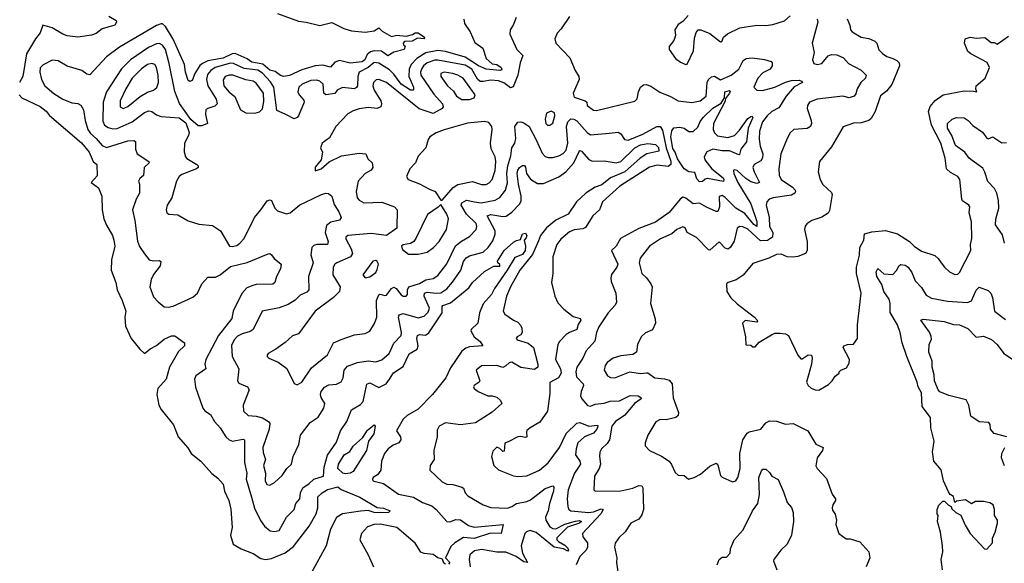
# Model space of a CAD drawing. Extents: x 1493970 to 1595317, y 729910 to 844791.
# Tile 147 of 256: x 1530930 to 1537442, y 779639 to 783231. Entities that reach past the tile are written whole.
import ezdxf

# ---------------------------------------------------------------- set-up
doc = ezdxf.new("R2010")
doc.units = 0

msp = doc.modelspace()

# ---------------------------------------------------------------- linework, layer by layer
at = {"layer": '0CON10XD'}
for points in [[(1532635, 783272.4), (1532775, 783220.9), (1532825, 783215.4), (1532915, 783193.3), (1532995, 783212.5), (1533072.7, 783172.7), (1533125, 783158.1), (1533215, 783149.4), (1533273.3, 783156.7), (1533305, 783177.5), (1533326.7, 783155), (1533388.8, 783118.8), (1533425, 783129.1), (1533485, 783121.5), (1533527.4, 783132.6), (1533545.6, 783144.4), (1533565, 783144.5), (1533606.2, 783115), (1533605, 783104.4), (1533560.5, 783109.5), (1533525, 783089.4), (1533475, 783085.8), (1533466.7, 783075), (1533467.5, 783065), (1533480, 783055), (1533472.5, 783035), (1533403.3, 783016.7), (1533365, 782991.2), (1533322.3, 783022.3), (1533273.8, 783026.2), (1533250.8, 783019.2), (1533228.5, 783001.5), (1533211.5, 782965), (1533195, 782952.1), (1533114.7, 782944.7), (1533045, 782962.4), (1533015, 782950), (1532985, 782916.2), (1532935, 782929.7), (1532885, 782925.9), (1532795, 782900), (1532715, 782861.4), (1532675, 782855.7), (1532655, 782861.5), (1532619.2, 782889.2), (1532585, 782897.3), (1532537.1, 782937.1), (1532465, 782949.5), (1532435, 782971.6), (1532355, 783007.3), (1532335, 783005.1), (1532275, 782977.4), (1532175, 782959.4), (1532138.1, 782941.9), (1532122.4, 782927.6), (1532088.1, 782875), (1532071.4, 782828.6), (1532055, 782822.1), (1532045, 782828.9), (1532026.6, 782885), (1532020.8, 782935), (1531945, 783101.8), (1531895, 783185.5), (1531875, 783203.8), (1531865, 783203.8), (1531835, 783193.1), (1531589.6, 783050.4), (1531504.4, 782985.6), (1531395, 782866.2), (1531375, 782872), (1531340, 782895), (1531245, 782923.6), (1531185, 782958.2), (1531145, 782962.5), (1531085, 782932.5), (1531066.1, 782913.9), (1531062.4, 782885), (1531075.3, 782835.3), (1531095.6, 782795), (1531155, 782742.2), (1531215, 782706.7), (1531275, 782680.8), (1531315, 782677.5), (1531335, 782666), (1531352.7, 782635), (1531362.2, 782565), (1531380.5, 782505), (1531398.4, 782478.4), (1531436.7, 782445), (1531475, 782399.1), (1531505, 782387.3), (1531645, 782430.9), (1531685, 782433.3), (1531695.8, 782425.8), (1531696, 782375), (1531706, 782345), (1531783.3, 782295), (1531785.7, 782285), (1531754.2, 782255), (1531748.3, 782201.7), (1531725, 782181.2), (1531716.2, 782165), (1531722.5, 782145), (1531721.4, 782085), (1531699.5, 782045), (1531676.5, 781975), (1531692.3, 781905), (1531708.3, 781768.3), (1531721.7, 781731.7), (1531754.5, 781684.5), (1531786.7, 781645), (1531815, 781638.1), (1531855, 781640), (1531864, 781634), (1531858.1, 781605), (1531815, 781547.1), (1531798.8, 781515), (1531791.8, 781465), (1531815, 781400), (1531845, 781366), (1531885, 781333.8), (1531915, 781330.8), (1531945, 781338.9), (1532075, 781396.5), (1532106.2, 781425), (1532133.8, 781485), (1532175, 781530.6), (1532225, 781528.8), (1532255, 781544.7), (1532325, 781600), (1532435, 781626.2), (1532574.1, 781684.1), (1532585, 781685.7), (1532595, 781678), (1532613.8, 781653.8), (1532660, 781615), (1532655.8, 781585), (1532628.9, 781535), (1532616.3, 781493.7), (1532605, 781483.1), (1532495, 781481.5), (1532471.2, 781475), (1532431.6, 781458.4), (1532398.2, 781421.8), (1532341.8, 781305), (1532332.4, 781257.6), (1532245, 781143.6), (1532160, 780985), (1532154.4, 780955), (1532162, 780925), (1532095, 780878.6), (1532085.6, 780855), (1532093.8, 780803.8), (1532140.6, 780665), (1532155, 780647.1), (1532193, 780623), (1532218, 780575), (1532255, 780534), (1532293.8, 780473.8), (1532315, 780454.3), (1532336.8, 780446.8), (1532405, 780458.9), (1532417.1, 780455), (1532416.6, 780305), (1532431.6, 780235), (1532427.8, 780195), (1532463.7, 780076.3), (1532483.1, 780003.1), (1532522.6, 779922.6), (1532548, 779885), (1532586.4, 779853.6), (1532615, 779848.8), (1532645, 779856.7), (1532695, 779944.3), (1532745.3, 779994.7), (1532757.1, 780035), (1532781.8, 780065), (1532787.5, 780105), (1532802.1, 780137.9), (1532845, 780166.7), (1532874.3, 780195), (1532940, 780215), (1532942.9, 780275), (1532965, 780354), (1533025, 780438.6), (1533052.4, 780515), (1533093.8, 780575), (1533125, 780652.9), (1533185, 780687.9), (1533202.6, 780707.4), (1533225, 780823.8), (1533245, 780831.1), (1533305, 780801.5), (1533354.6, 780825), (1533374.9, 780855.1), (1533402.7, 780897.3), (1533465, 780938.4), (1533505, 781022.9), (1533558.8, 781055), (1533565.8, 781075), (1533556.9, 781125), (1533560.9, 781145), (1533575, 781150.8), (1533613.2, 781146.8), (1533635, 781160.8), (1533723, 781295), (1533723.2, 781335), (1533728.2, 781341.8), (1533780, 781360), (1533900.8, 781459.2), (1533925.5, 781495), (1534003.4, 781566.6), (1534065, 781602.7), (1534105, 781602), (1534105, 781612.5), (1534092, 781625), (1534090.5, 781635), (1534135, 781706.5), (1534195, 781761.2), (1534215, 781772.5), (1534242.5, 781777.5), (1534255, 781817.1), (1534275, 781821.4), (1534283.5, 781805), (1534280.2, 781789.8), (1534266, 781774), (1534275.5, 781735), (1534272.7, 781705), (1534255, 781680.2), (1534205, 781660), (1534154.2, 781575), (1534069.5, 781455), (1534049.8, 781415), (1533995, 781352.5), (1533969.8, 781295), (1533960.8, 781225), (1533915.7, 781185), (1533912.5, 781175), (1533936.1, 781136.1), (1533974.4, 781105), (1533993.3, 781075), (1533905, 781069.6), (1533879.5, 781060.5), (1533855, 781041.5), (1533779.7, 780930.3), (1533748, 780865), (1533660.5, 780755), (1533565, 780657.4), (1533491.8, 780615), (1533465, 780591.8), (1533422.1, 780515), (1533449.5, 780475), (1533450.9, 780455), (1533437.5, 780435), (1533400.6, 780419.4), (1533366.5, 780395), (1533342.9, 780365), (1533321.8, 780315), (1533318.7, 780255), (1533296.5, 780223.5), (1533268.6, 780205), (1533262.5, 780195), (1533266.2, 780185), (1533335.3, 780165.3), (1533435, 780095.5), (1533535, 780077.1), (1533595, 780040), (1533655, 780019.1), (1533684.4, 779995), (1533755, 779914.2), (1533775, 779912.9), (1533815, 779927.5), (1533845, 779926.7), (1533898.7, 779888.7), (1533935, 779878.3), (1534127.5, 779895), (1534114.2, 779835.8), (1534042.6, 779837.4), (1533935, 779804), (1533865, 779809), (1533808.5, 779775), (1533780.7, 779750.7), (1533745.4, 779675), (1533773.9, 779645), (1533765.6, 779634.4)], [(1531520, 783255), (1531567.5, 783225), (1531570, 783215), (1531558.8, 783195), (1531475, 783170.8), (1531435, 783139.2), (1531405, 783128.6), (1531315, 783114.4), (1531245, 783124.4), (1531215, 783135.7), (1531145, 783177.9), (1531083.8, 783195), (1531065.6, 783145), (1531034.5, 783105), (1530974.1, 783005), (1530950.3, 782855), (1530929.4, 782815)], [(1534213.8, 783245), (1534194.2, 783195.8), (1534174.2, 783165), (1534170.5, 783135), (1534216.7, 783035), (1534256.4, 782995), (1534239.4, 782945), (1534223.3, 782865), (1534193.5, 782786.5), (1534175, 782781.2), (1534132.9, 782812.9), (1534096, 782826), (1534045, 782831.2), (1533995, 782821.5), (1533975, 782823.3), (1533958.7, 782838.7), (1533920.2, 782905), (1533875, 782930.9), (1533695, 782964.5), (1533675, 782963.3), (1533625.3, 782945.3), (1533600.3, 782925), (1533587.3, 782905), (1533580.7, 782885), (1533582.6, 782865), (1533669.8, 782739.8), (1533725.3, 782675), (1533730.7, 782655), (1533724.6, 782645), (1533665, 782610.4), (1533572.1, 782642.1), (1533355, 782816.2), (1533305, 782835.3), (1533286.6, 782833.4), (1533268.8, 782815), (1533264.7, 782795), (1533275.4, 782765), (1533318.6, 782695), (1533323.6, 782675), (1533318.2, 782655), (1533295, 782643.2), (1533235, 782650.2), (1533175, 782641.9), (1533135, 782629.7), (1533100.3, 782609.7), (1533021.5, 782525), (1532978.6, 782451.4), (1532930, 782415), (1532918.8, 782385), (1532932.5, 782355), (1532923.8, 782305), (1532883.9, 782256.1), (1532885, 782232.5), (1532923.3, 782245), (1532977.8, 782292.2), (1533059.1, 782330.9), (1533175, 782349), (1533220, 782345), (1533232.2, 782312.2), (1533261.4, 782285), (1533264.4, 782255), (1533253.6, 782236.4), (1533215, 782214.4), (1533167.5, 782165), (1533154.5, 782095), (1533161.4, 782055), (1533175, 782038), (1533205, 782020), (1533325, 782024.5), (1533409.2, 781995), (1533427.3, 781975), (1533425, 781854.2), (1533355, 781804.4), (1533255, 781818), (1533100, 781805), (1533086, 781795), (1533086.1, 781783.9), (1533123, 781717), (1533130.8, 781685), (1533117.3, 781665), (1533026.4, 781623.6), (1533014.5, 781615), (1533003.9, 781595), (1533001.5, 781545), (1533050.4, 781465), (1533045.4, 781435), (1533005.7, 781394.3), (1532885, 781304.4), (1532775, 781156.2), (1532735, 781141.2), (1532685, 781098), (1532625, 781054), (1532574.2, 781025.8), (1532566.7, 781015), (1532566.7, 781005), (1532576.7, 780995), (1532638.6, 780968.6), (1532697, 780927), (1532745, 780827.5), (1532765, 780818.8), (1532795, 780836.2), (1532859.5, 780930.5), (1532965, 781015.7), (1533005.2, 781094.8), (1533055, 781118), (1533145, 781148.2), (1533215, 781156.7), (1533245, 781173.5), (1533276.1, 781223.9), (1533291.6, 781265), (1533289.7, 781375), (1533305, 781411.9), (1533315, 781417.8), (1533345, 781408.6), (1533355, 781411.4), (1533388.1, 781455), (1533405, 781464.5), (1533420.5, 781455), (1533451.9, 781411.9), (1533465.6, 781404.4), (1533485, 781404.4), (1533495.4, 781414.6), (1533494.6, 781445), (1533503.6, 781465), (1533575, 781486.8), (1533615, 781513), (1533665, 781521.6), (1533695, 781541.2), (1533755, 781618.5), (1533812.8, 781737.2), (1533851.4, 781768.6), (1533905, 781798.9), (1533948.9, 781845), (1533954.1, 781865), (1533949.1, 781885), (1533884.7, 781945), (1533849.3, 782005), (1533855, 782021.2), (1533885, 782039.2), (1533938.3, 782028.3), (1533981.1, 782021.1), (1534075, 782037.8), (1534105, 782055.4), (1534143.4, 782105), (1534155, 782152.5), (1534151.8, 782215), (1534157.6, 782265), (1534177.9, 782332.1), (1534184.2, 782385), (1534204.2, 782415.8), (1534211.9, 782445), (1534204.7, 782525), (1534225, 782553.1), (1534245, 782555.4), (1534265, 782549.3), (1534298.8, 782525), (1534346.7, 782436.7), (1534385, 782349.4), (1534405, 782327.8), (1534425, 782320.5), (1534455, 782320.9), (1534495, 782331.2), (1534525, 782347.1), (1534545, 782368.1), (1534556.1, 782415), (1534547.1, 782525), (1534555, 782556.7), (1534575, 782576.2), (1534595, 782574.6), (1534615, 782562.3), (1534683.9, 782485), (1534705, 782470.8), (1534828.9, 782481.1), (1534888.2, 782488.2), (1534905, 782476), (1534930, 782440), (1534955, 782435.9), (1535050.9, 782475), (1535143.7, 782526.3), (1535165, 782526.2), (1535181, 782501), (1535205, 782384.4), (1535236, 782296), (1535236, 782274), (1535218.3, 782261.7), (1535145, 782269.9), (1535095, 782257.5), (1534900, 782130), (1534783.4, 782026.6), (1534764.7, 781975.3), (1534720, 781935), (1534671.5, 781858.5), (1534655, 781849.8), (1534597.9, 781842.1), (1534565, 781829), (1534508.3, 781781.7), (1534482.5, 781745), (1534456.2, 781665), (1534456.3, 781553.7), (1534447.5, 781495), (1534468, 781405), (1534490, 781360), (1534527.5, 781317.5), (1534590.8, 781270.8), (1534637.1, 781257.1), (1534640, 781245), (1534623.4, 781216.6), (1534615, 781184.4), (1534565, 781165.2), (1534545, 781151.2), (1534500, 781105), (1534489.2, 781085), (1534472.9, 780985), (1534506.1, 780925), (1534510.7, 780895), (1534492.9, 780865), (1534435.5, 780834.5), (1534435, 780760), (1534421.1, 780645), (1534368.8, 780571.2), (1534305, 780534.4), (1534285, 780515.7), (1534280.9, 780505), (1534285, 780474), (1534275, 780469.4), (1534245, 780476.7), (1534225, 780473.8), (1534165, 780444.4), (1534138.1, 780431.9), (1534135, 780380), (1534125, 780378), (1534105, 780398), (1534085, 780406.2), (1534059.5, 780380.5), (1534050.6, 780345), (1534065, 780286.2), (1534096.6, 780256.6), (1534195, 780217.5), (1534225, 780212.5), (1534285, 780217.1), (1534368, 780255), (1534425, 780303.1), (1534499.5, 780405), (1534543.1, 780496.9), (1534615, 780565.5), (1534635, 780569.1), (1534695, 780544.7), (1534750.8, 780550.8), (1534754.3, 780545), (1534745.8, 780525), (1534725, 780498.5), (1534665, 780474.8), (1534621.7, 780435), (1534609.5, 780395), (1534606.8, 780356.8), (1534634, 780315), (1534638.1, 780295), (1534599, 780235), (1534556.4, 780123.6), (1534550, 780065), (1534554.6, 780015), (1534562.5, 779995), (1534575, 779986.2), (1534695, 779974.5), (1534725, 779979.4), (1534775, 779999.6), (1534788.1, 779995), (1534774.1, 779965), (1534651.9, 779835), (1534654.2, 779815), (1534684.6, 779774.6), (1534685.4, 779745), (1534675.6, 779725), (1534635.2, 779684.8), (1534611.2, 779628.8)], [(1533866.2, 783235), (1533871.4, 783205), (1533910, 783150), (1533940.3, 783080.3), (1533991.9, 783041.9), (1534014.8, 782975), (1534055, 782938.3), (1534085, 782934.6), (1534114.6, 782915), (1534119.3, 782900.7), (1534104.7, 782895.3), (1534015, 782904.8), (1533965, 782927), (1533875, 782982.8), (1533745, 783020.5), (1533695, 783027), (1533615, 783012.3)], [(1534565, 783251.2), (1534510.3, 783169.7), (1534485, 783142.5), (1534469.4, 783105), (1534475, 783076.5), (1534568.5, 782978.5), (1534603, 782895), (1534627.5, 782855), (1534628.9, 782835), (1534589.4, 782745), (1534598, 782718), (1534670, 782695), (1534680, 782685), (1534683.3, 782665), (1534725, 782633.3), (1534745, 782631.2), (1534997.4, 782692.6), (1535012.6, 782707.4), (1535022.1, 782755), (1535036.7, 782785), (1535055, 782801.1), (1535073, 782803), (1535105, 782792.5), (1535162.8, 782752.8), (1535235, 782724.4), (1535285, 782695.3), (1535375, 782683.1), (1535431.2, 782695), (1535470.8, 782725), (1535475.7, 782815), (1535485, 782836), (1535505, 782854.2), (1535525, 782857.5), (1535565, 782833.3), (1535635.8, 782864.2), (1535685.2, 782904.8), (1535715, 782960.8), (1535735, 782973.5), (1535775, 782978.8), (1535855, 782968.9), (1535898.8, 782955), (1535906, 782945), (1535906, 782925), (1535893.8, 782905), (1535845, 782880), (1535811.1, 782845), (1535785.8, 782785.8), (1535805, 782765.8), (1535843.3, 782763.3), (1535925, 782785.2), (1535995, 782817.6), (1536035, 782829.1), (1536085, 782830.4), (1536100, 782825), (1536106, 782815), (1536051.9, 782788.1), (1535999.2, 782725), (1535950.5, 782649.5), (1535905, 782624.1), (1535874.3, 782595.7), (1535842.1, 782555), (1535823.2, 782495), (1535821.1, 782441.1), (1535827.1, 782395), (1535844.7, 782345), (1535841.8, 782318.2), (1535830.9, 782299.1), (1535786.5, 782275), (1535779, 782255), (1535786.5, 782225), (1535822, 782155), (1535805, 782148.3), (1535765, 782158.6), (1535731.1, 782181.1), (1535675, 782235.4), (1535655, 782240), (1535650, 782235), (1535652.9, 782215), (1535679.1, 782155), (1535765.2, 782015), (1535805, 781897.1), (1535805.6, 781864.4), (1535785, 781877.1), (1535725, 781950), (1535665.5, 781985.5), (1535595, 782057.1), (1535575, 782068.9), (1535555, 782063.3), (1535558.7, 781995), (1535547.2, 781962.8), (1535535, 781962.9), (1535471.3, 781991.3), (1535425, 782017.8), (1535385, 782013.3), (1535335, 782050.7), (1535315, 782057.5), (1535298.2, 782045), (1535225, 781956.2), (1535135, 781892.9), (1535025, 781852.2), (1534904, 781785), (1534875.6, 781735), (1534844.5, 781705.5), (1534886.1, 781615), (1534880, 781595), (1534843.5, 781546.5), (1534838.5, 781525), (1534841.6, 781501.6), (1534873.3, 781425), (1534876.4, 781365), (1534868.2, 781345), (1534822.7, 781295), (1534759.5, 781200.5), (1534744.5, 781165), (1534734, 781106), (1534676.1, 781043.9), (1534653.8, 780995), (1534614, 780934), (1534607.7, 780905), (1534611.8, 780871.8), (1534655.6, 780825), (1534658.6, 780815), (1534642.5, 780775), (1534638.8, 780745), (1534648, 780725), (1534685, 780682.3), (1534705, 780678), (1534735, 780690.3), (1534795, 780696.6), (1534835, 780710), (1534897.5, 780712.5), (1534967.1, 780747.1), (1535020, 780745), (1535038.6, 780735), (1535040.8, 780725), (1534995, 780694.6), (1534932.8, 780617.2), (1534869.2, 780575), (1534845.3, 780545), (1534830.3, 780455), (1534815, 780430), (1534778.1, 780395), (1534767.4, 780372.6), (1534763.6, 780345), (1534770, 780295), (1534761.5, 780265), (1534732.5, 780215), (1534726.2, 780125), (1534735.9, 780115.9), (1534905, 780117.5), (1534983.9, 780136.1), (1535025, 780154), (1535045, 780150), (1535051.7, 780138.3), (1535054.5, 779995), (1535045, 779958.8), (1535025, 779930.8), (1534972, 779905), (1534933.4, 779846.6), (1534892.6, 779807.4), (1534868.7, 779771.3), (1534864.4, 779745), (1534878, 779675), (1534875.9, 779644.1), (1534892, 779538)], [(1536203.3, 783235), (1536207.5, 783215), (1536170, 783075), (1536184.4, 783015), (1536173.8, 782965), (1536181.1, 782941.1), (1536205, 782934.4), (1536235, 782941.9), (1536277.6, 782992.4), (1536299.3, 783000.7), (1536335, 782999.3), (1536379.1, 782979.1), (1536410.9, 782940.9), (1536495, 782898), (1536528.6, 782865), (1536524.5, 782845), (1536493.1, 782815), (1536468.9, 782775), (1536459.8, 782740.2), (1536449.4, 782725), (1536415, 782714.7), (1536373.5, 782726.5), (1536205, 782705.3), (1536152.5, 782685), (1536139.4, 782665), (1536137.8, 782645), (1536164.5, 782565), (1536166.4, 782545), (1536159.4, 782525), (1536137.5, 782512.5), (1536050, 782505), (1536026.2, 782483.8), (1536004.6, 782445.4), (1535964.7, 782345.3), (1535950, 782245), (1535952.8, 782202.8), (1535965.4, 782175.4), (1536040.6, 782125), (1536059.4, 782105), (1536060.8, 782095), (1536055.8, 782085), (1536035, 782072.5), (1535913.8, 782055), (1535885.8, 782045), (1535871.7, 782028.3), (1535867.3, 782005), (1535887.2, 781925), (1535888.3, 781865), (1535910, 781825), (1535907.5, 781795), (1535875, 781772.3), (1535830.1, 781770.1), (1535745, 781846.4), (1535713.3, 781863.3), (1535692.5, 781865), (1535675.5, 781854.5), (1535655, 781768), (1535631.4, 781728.6), (1535615, 781715.7), (1535595, 781721.4), (1535555, 781762.5), (1535495, 781709.2), (1535485, 781710.8), (1535405, 781791.4), (1535343.3, 781825), (1535331.2, 781855), (1535315, 781862), (1535275, 781845.6), (1535242, 781815), (1535168.1, 781781.9), (1535095, 781733.5), (1535034.5, 781655), (1535026.7, 781625), (1535044.3, 781554.3), (1535075.5, 781525.5), (1535105, 781486.2), (1535113.1, 781465), (1535100.7, 781355), (1535132.1, 781255), (1535134.4, 781225), (1535115, 781182.5), (1535069.1, 781160.9), (1535040, 781135), (1535016, 781085), (1535010, 781035), (1534985, 781019.2), (1534945, 781014.3), (1534905, 781010), (1534855, 780995.4), (1534815, 780966.7), (1534800.9, 780945), (1534795.5, 780915.5), (1534817.9, 780877.9), (1534837.3, 780867.3), (1534865, 780864.3), (1534964.4, 780904.4), (1535035, 780892.3), (1535075, 780897.9), (1535085, 780897.1), (1535131.4, 780865), (1535195, 780858.9), (1535225, 780849.3), (1535244.4, 780824.4), (1535252.4, 780732.4), (1535286.9, 780635), (1535284.3, 780615), (1535268.3, 780601.7), (1535205, 780588), (1535165, 780588.9), (1535136.4, 780573.6), (1535083.1, 780485), (1535065.8, 780435), (1535067.5, 780415), (1535094.6, 780384.6), (1535175, 780346.9), (1535224.7, 780314.7), (1535241.5, 780291.5), (1535265, 780238), (1535285, 780221.2), (1535325, 780220), (1535354.1, 780194.1), (1535390, 780205), (1535431.7, 780228.3), (1535495, 780281.2), (1535535, 780300), (1535547, 780287), (1535565, 780220), (1535575, 780207.5), (1535645, 780176.7), (1535665, 780183.8), (1535679.2, 780205), (1535694.4, 780265), (1535692, 780365), (1535711.9, 780455), (1535741.1, 780498.9), (1535755, 780508.1), (1535831.2, 780525), (1535863.4, 780566.6), (1535889.1, 780580.9), (1535935, 780578.5), (1535995, 780558.1), (1536045, 780561.9), (1536142.5, 780515), (1536195, 780425.6), (1536243.6, 780403.6), (1536239.2, 780385), (1536204.3, 780335), (1536194.2, 780284.2), (1536203.3, 780265), (1536265, 780200), (1536303.8, 780095), (1536325.8, 780065.8), (1536325.8, 780054.2), (1536306.7, 780025), (1536303.3, 780005), (1536305, 779990), (1536323.8, 779963.8), (1536332.5, 779925), (1536327.5, 779895), (1536347.5, 779835), (1536395, 779800), (1536421.7, 779801.7), (1536485, 779780), (1536546.7, 779715), (1536553.3, 779675), (1536528, 779615)], [(1535351.7, 783258.3), (1535315, 783218), (1535285, 783198.8), (1535263.3, 783165), (1535266.4, 783126.4), (1535255, 783093.3), (1535224.2, 783054.2), (1535226.2, 783035), (1535266.2, 782975), (1535300.3, 782950.3), (1535336.2, 782933.8), (1535345, 782937.5), (1535385.5, 783025), (1535392.2, 783107.8), (1535404.1, 783145.9), (1535416.4, 783163.6), (1535435, 783163.8), (1535495, 783140), (1535565, 783083.8), (1535573.6, 783086.4), (1535585.4, 783115), (1535611.6, 783138.4), (1535691.9, 783178.1), (1535805, 783194.1), (1535865, 783192.7), (1535910.6, 783199.4), (1535986.8, 783223.2), (1536025, 783255.6)], [(1536402.9, 783237.1), (1536420.9, 783195), (1536424.7, 783164.7), (1536435, 783151.4), (1536495, 783114.7), (1536545, 783106.1), (1536585, 783088.6), (1536597.6, 783075), (1536612.7, 783032.7), (1536636.7, 783006.7), (1536665, 782987.5), (1536705, 782975.5), (1536730.5, 782960.5), (1536745.6, 782945), (1536749.1, 782925), (1536698.3, 782801.7), (1536661.9, 782758.1), (1536621.7, 782728.3), (1536587.3, 782625), (1536562.1, 782577.9), (1536545, 782565.2), (1536495, 782549.2), (1536445, 782546.2), (1536376.9, 782523.1), (1536299.5, 782390.5), (1536220, 782295), (1536211.1, 782225), (1536223.1, 782175), (1536242.4, 782142.4), (1536298.1, 782088.1), (1536302.5, 782075), (1536285, 781970), (1536276.9, 781953.1), (1536235, 781925.8), (1536168.8, 781905), (1536135, 781881.2), (1536125, 781866.7), (1536119.2, 781845), (1536138.1, 781765), (1536136.7, 781705), (1536127.5, 781685), (1536075, 781665.8), (1536045, 781661.9), (1536005, 781664.3), (1535965, 781681.1), (1535935, 781678.9), (1535885, 781654.4), (1535779.1, 781620.9), (1535715, 781544), (1535667.5, 781512.5), (1535614.6, 781495.4), (1535604.1, 781485.9), (1535606.8, 781435), (1535634, 781394), (1535673.8, 781353.8), (1535790, 781265), (1535807.5, 781245), (1535810, 781235), (1535805, 781233.3), (1535727.5, 781242.5), (1535710, 781225), (1535730, 781135), (1535731.7, 781081.7), (1535765, 781080), (1535778.3, 781068.3), (1535795, 781070), (1535819.8, 781100.2), (1535901.7, 781148.3), (1535925, 781158.9), (1535959.6, 781159.6), (1535995, 781154.7), (1536015, 781143.3), (1536075, 781014), (1536095, 780990), (1536105, 780990.8), (1536145, 781017.5), (1536166.2, 781015), (1536171.4, 780995), (1536166.9, 780955), (1536134.3, 780835), (1536144, 780815), (1536165, 780796.2), (1536190, 780785), (1536215, 780784)], [(1533615, 783012.3), (1533557.4, 782975), (1533519.8, 782935), (1533506.6, 782905), (1533503.2, 782855), (1533534.1, 782785), (1533535, 782764.3), (1533515, 782765.9), (1533451.8, 782805), (1533405, 782870.3), (1533375, 782899.8), (1533305, 782944.8), (1533275, 782948.4), (1533234, 782916), (1533175.3, 782885), (1533165.7, 782855), (1533164.2, 782795), (1533158, 782782), (1533145.2, 782774.8), (1533065, 782783.6), (1533030, 782765), (1533015, 782744.3), (1532955, 782733.8), (1532941.2, 782745), (1532937.9, 782805), (1532914.7, 782824.7), (1532895, 782830.6), (1532855, 782830.2), (1532797.7, 782805), (1532777.1, 782785), (1532770, 782755), (1532778.5, 782735), (1532808.5, 782698.5), (1532811.5, 782685), (1532775, 782595.8), (1532765, 782584.2), (1532745, 782575.8), (1532686.1, 782606.1), (1532631.5, 782631.5), (1532609.8, 782785), (1532589.3, 782819.3), (1532535, 782878.5), (1532505, 782897.7), (1532415, 782909.5), (1532345, 782941.2), (1532323.7, 782943.7), (1532222.5, 782915), (1532193.6, 782895), (1532171.2, 782868.8), (1532166.4, 782835), (1532174.4, 782795), (1532229.7, 782705), (1532235.6, 782675), (1532220.2, 782659.8), (1532173.8, 782645), (1532160.6, 782635), (1532159.4, 782605), (1532171.2, 782545), (1532135, 782528.6), (1532110.6, 782530.6), (1532061.7, 782571.7), (1531988, 782678), (1531956.9, 782756.9), (1531919.5, 782940.5), (1531893.4, 783035), (1531875, 783062), (1531855, 783073.3), (1531835, 783072.2), (1531782.1, 783047.9), (1531663.4, 782966.6), (1531603.6, 782906.4), (1531504.6, 782755), (1531482, 782685), (1531480, 782560), (1531491.8, 782535), (1531515, 782519.3), (1531545, 782510.3), (1531575, 782512.7), (1531673.5, 782555), (1531755, 782617.2), (1531785, 782628.4), (1531804.7, 782624.7), (1531835, 782602.2), (1531865, 782590.6), (1531985, 782582), (1532028.8, 782548.8), (1532050, 782485), (1532047.1, 782465), (1532019.8, 782415), (1532017.8, 782357.8), (1532025.9, 782325.9), (1532035, 782314.5), (1532100.8, 782275), (1532110, 782265), (1532110, 782255), (1532100, 782245), (1532002.5, 782207.5), (1531985.6, 782195), (1531966.2, 782163.8), (1531936, 782055), (1531904.5, 782005), (1531898.1, 781975), (1531904, 781955), (1531917, 781947), (1531975, 781940.6), (1532045, 781902), (1532115, 781880), (1532205, 781870), (1532258.8, 781835), (1532317.5, 781735), (1532335, 781732.5), (1532365, 781739.4), (1532386.7, 781753.3), (1532415, 781784.2), (1532482.2, 781925), (1532525.5, 781975), (1532565.8, 782035), (1532585, 782040), (1532595.3, 782035.3), (1532617.5, 781985), (1532635, 781967.9), (1532695, 781948.8), (1532717.8, 781955), (1532783.2, 782006.8), (1532815, 782023.1), (1532925, 782075.5), (1532955, 782084.3), (1532972.5, 782082.5), (1532993.8, 782065), (1533009.1, 782009.1), (1533041.3, 781961.3), (1533056.5, 781925), (1533045, 781905.7), (1532986.7, 781893.3), (1532960, 781870), (1532951.3, 781825), (1532970.9, 781765), (1532966, 781745), (1532895, 781745.3), (1532875, 781738.4), (1532862.5, 781725), (1532855, 781677.5), (1532871.8, 781625), (1532840.6, 781535), (1532842.5, 781445), (1532829.4, 781430.6), (1532785, 781410.6), (1532752.4, 781377.6), (1532705, 781349.5), (1532645, 781326.7), (1532534.4, 781305.6), (1532473.5, 781185), (1532455, 781171.3), (1532400.8, 781155), (1532370.9, 781139.1), (1532347.5, 781115), (1532331.5, 781078.5), (1532334.6, 781005), (1532378.5, 780925), (1532370, 780845), (1532380.3, 780830.3), (1532436.1, 780806.1), (1532448.5, 780785), (1532407.3, 780685), (1532411.1, 780645), (1532441.4, 780615), (1532495, 780610.7), (1532535, 780600), (1532575.3, 780575.3), (1532585, 780562.5), (1532579.2, 780525), (1532537.9, 780405), (1532540.4, 780370.4), (1532555.5, 780325), (1532543.1, 780285), (1532555.4, 780235), (1532553.2, 780185), (1532565, 780160.6), (1532585, 780155.6), (1532615, 780173.1), (1532665, 780219.2), (1532697.1, 780265), (1532727.8, 780295), (1532738.5, 780345), (1532776.4, 780425), (1532787.3, 780485), (1532850.9, 780569.1), (1532905, 780605.5), (1532942, 780665), (1532948, 780695), (1532923.1, 780735), (1532919.6, 780755), (1532924.7, 780775.3), (1532945, 780802.2), (1532975, 780817.9), (1533025, 780823.2), (1533055, 780838.5), (1533069.3, 780865), (1533075.4, 780915), (1533097.6, 780942.4), (1533165, 780966.7), (1533235, 780975.9), (1533285, 780970), (1533325.8, 780984.2), (1533373.8, 781026.2), (1533405, 781094.4), (1533451.8, 781145), (1533454.6, 781165), (1533434.6, 781265), (1533439.3, 781280.7), (1533465, 781290.3), (1533565, 781260.8), (1533605, 781272.7), (1533630.9, 781299.1), (1533639.8, 781325), (1533606, 781404), (1533606.5, 781425), (1533625, 781430.6), (1533685, 781423.3), (1533715, 781426.8), (1533755, 781451.6), (1533793, 781497), (1533847.3, 781575), (1533865, 781633.1), (1533882.2, 781657.8), (1533905, 781670), (1533995, 781695.6), (1534027.3, 781725), (1534059.4, 781770.6), (1534075.3, 781814.7), (1534074.6, 781835), (1534022.5, 781935), (1534046, 781944), (1534125, 781931), (1534147.4, 781932.6), (1534185, 781959.6), (1534237.2, 782015), (1534245.8, 782035), (1534246.9, 782065), (1534227.7, 782145), (1534220.2, 782215), (1534223.6, 782236.4), (1534235, 782255.3), (1534255, 782267.1), (1534267.4, 782267.4), (1534275.9, 782255.9), (1534282, 782215), (1534308.1, 782178.1), (1534355, 782147.8), (1534395, 782148), (1534495, 782193.6), (1534541.4, 782225), (1534593.9, 782285), (1534628.9, 782361.1), (1534635, 782367.5), (1534645, 782362.9), (1534695, 782306.9), (1534715.3, 782295.3), (1534795, 782297.3), (1534875, 782284.7), (1534905, 782293.8), (1534999.1, 782385), (1535035.8, 782405), (1535085, 782413.3), (1535135, 782405.8), (1535155, 782387.3), (1535157.1, 782362.9), (1535077.5, 782345), (1535034.4, 782315.6), (1534931.7, 782225), (1534837.3, 782185), (1534779.9, 782140.1), (1534735, 782123.7), (1534673.6, 782085), (1534613.1, 782026.9), (1534556.5, 781945), (1534475, 781907.2), (1534414.5, 781855.5), (1534375, 781804.5), (1534360.4, 781770.4), (1534320.9, 781679.1), (1534236.7, 781575), (1534176.6, 781465), (1534150.4, 781405), (1534127.8, 781305), (1534139.2, 781285), (1534195.8, 781245), (1534225, 781232.1), (1534242.3, 781212.3), (1534251.9, 781191.9), (1534253.3, 781165), (1534245, 781148.1), (1534220, 781135), (1534214.2, 781124.2), (1534220, 781115), (1534293.3, 781093.3), (1534326.9, 781065), (1534356.7, 780955), (1534355.9, 780934.1), (1534335, 780919.5), (1534245, 780932.3), (1534185, 780968.8), (1534166.1, 780963.9), (1534145, 780943.3), (1534125, 780933.9), (1534085, 780946.7), (1533985, 780943.8), (1533948.8, 780915), (1533973.8, 780845), (1533968.8, 780835), (1533936.2, 780815), (1533932, 780805), (1533936, 780795), (1533962.9, 780775), (1534025, 780745.5), (1534055, 780745.6), (1534085, 780736.5), (1534109.2, 780715), (1534117.5, 780695), (1534055, 780638.1), (1533945, 780567.3), (1533845, 780554.8), (1533745, 780566.4), (1533703.8, 780545), (1533691.9, 780518.1), (1533691.9, 780475), (1533668.5, 780385), (1533670, 780325), (1533645.7, 780285), (1533642.5, 780255), (1533725, 780177.8), (1533755, 780162.9), (1533795, 780159.2), (1533855, 780142.5), (1533865, 780136), (1533875.6, 780105), (1533894.7, 780084.7), (1533995, 780026.2), (1534046.9, 780006.9), (1534155, 780003.2), (1534185, 780014.1), (1534215.2, 780034.8), (1534285, 780048.4), (1534309.1, 780059.1), (1534405, 780132.3), (1534455, 780152), (1534462.7, 780142.7), (1534459.2, 780115), (1534432.9, 780035), (1534424.5, 779985), (1534406.6, 779945), (1534409.7, 779925), (1534435, 779881), (1534455, 779868.4), (1534475, 779867.7), (1534535, 779896.7), (1534605, 779918.3), (1534632.3, 779922.3), (1534645.4, 779915), (1534631.5, 779905), (1534552.6, 779877.4), (1534482.9, 779807.1), (1534483.3, 779795), (1534492.7, 779782.7), (1534535, 779758.8), (1534555, 779738.9), (1534559.3, 779725), (1534555, 779720), (1534525.6, 779735.6), (1534464.9, 779744.9), (1534345, 779843), (1534305, 779855.7), (1534282.6, 779847.4), (1534271.5, 779835), (1534246.2, 779753.8), (1534255, 779705.6), (1534289.2, 779645), (1534265, 779648.2), (1534213.4, 779683.4), (1534145, 779713.3), (1534085, 779711.9), (1533985, 779730.5), (1533937.6, 779722.4), (1533906.5, 779695), (1533902, 779665), (1533909.4, 779615)], [(1536215, 780784), (1536278.8, 780821.2), (1536303.3, 780845), (1536322.5, 780875), (1536350, 780895), (1536350, 780905), (1536360, 780915), (1536398.3, 780931.7), (1536415, 780962.5), (1536417.8, 780985), (1536376.7, 781065), (1536380, 781075), (1536405, 781083.8), (1536445, 781086.2), (1536470.8, 781125), (1536470, 781215), (1536494.5, 781425), (1536464.5, 781555), (1536464.5, 781595), (1536484.5, 781675.5), (1536486.7, 781725), (1536512.9, 781775), (1536517.8, 781815), (1536565, 781830), (1536655, 781838.8), (1536735, 781817.1), (1536815, 781765.6), (1536845.6, 781735), (1536895, 781701.5), (1536982.6, 781672.6), (1537005, 781654), (1537024.4, 781625), (1537045, 781595.8), (1537080, 781565), (1537115, 781547.5), (1537135, 781550), (1537145, 781560), (1537220, 781705), (1537217.5, 781745), (1537227.5, 781785), (1537225.5, 781895), (1537209.6, 781955), (1537213.1, 781995), (1537206.3, 782006.3), (1537165.5, 782035), (1537161.5, 782045), (1537147.3, 782175), (1537133.5, 782195), (1537085, 782220.6), (1537059.5, 782245), (1537050, 782315), (1537022.5, 782415), (1536959.2, 782535), (1536940.4, 782625), (1536952.2, 782657.8), (1536983.5, 782696.5), (1537036.1, 782733.9), (1537175, 782761.9), (1537238.3, 782758.3), (1537260, 782755), (1537252.5, 782772.5), (1537256.2, 782795), (1537314, 782845), (1537344, 782915), (1537327.3, 782947.3), (1537220, 783005), (1537201.2, 783021.2), (1537177.5, 783075), (1537182.5, 783105), (1537215, 783116.5), (1537255, 783108.1), (1537313, 783113), (1537355, 783080), (1537375, 783080), (1537395, 783070), (1537468.3, 783121.7)], [(1531615, 782644.6), (1531645, 782656.9), (1531727.2, 782722.8), (1531775, 782751.5), (1531815, 782765.5), (1531836.9, 782783.1), (1531848.8, 782815), (1531846.6, 782865), (1531835.3, 782915), (1531822.9, 782935), (1531805, 782942.5), (1531775, 782934.1), (1531734.8, 782905.2), (1531674.7, 782845), (1531631.9, 782775), (1531594.7, 782695), (1531594.7, 782654.7), (1531615, 782644.6)], [(1533855, 782703.5), (1533905, 782704.5), (1533936.2, 782715), (1533942, 782735), (1533862.5, 782845), (1533827.5, 782865), (1533793.8, 782875), (1533736.8, 782883.2), (1533716.2, 782875), (1533715.8, 782855), (1533759.5, 782795), (1533798.7, 782758.7), (1533818.6, 782725), (1533855, 782703.5)], [(1532485, 782614.4), (1532515, 782622.5), (1532535, 782641.4), (1532545, 782690), (1532542.2, 782745), (1532495, 782812.5), (1532475, 782824), (1532425, 782833.6), (1532338.8, 782865), (1532315, 782865.3), (1532289.4, 782855), (1532275, 782832.5), (1532280.8, 782795), (1532315, 782751.2), (1532352.9, 782722.9), (1532390, 782635), (1532426.2, 782616.2), (1532485, 782614.4)], [(1535425, 782160.6), (1535408.8, 782178.8), (1535395, 782220.6), (1535355, 782226.6), (1535325, 782246.4), (1535280.5, 782310.5), (1535265.2, 782355), (1535249, 782379), (1535237.1, 782457.1), (1535242.7, 782497.3), (1535255, 782516.5), (1535295, 782520.4), (1535323.4, 782513.4), (1535355, 782492.2), (1535385, 782492.5), (1535415, 782521.8), (1535431, 782559), (1535452.7, 782587.3), (1535513.7, 782646.3), (1535569.9, 782680.1), (1535590.8, 782715), (1535594, 782755), (1535623.2, 782763.2), (1535628, 782758), (1535624.2, 782745), (1535598.7, 782711.3), (1535595, 782693.2), (1535519.4, 782545), (1535515.3, 782505.3), (1535525, 782483.1), (1535544.3, 782464.3), (1535613.1, 782453.1), (1535656.4, 782465), (1535691.1, 782501.1), (1535745, 782578.9), (1535765, 782591.8), (1535775, 782592.5), (1535778.2, 782585), (1535747.3, 782515), (1535735.9, 782424.1), (1535698.6, 782375), (1535689.9, 782340.1), (1535685, 782337.1), (1535625, 782363.4), (1535575, 782363.6), (1535515, 782376.3), (1535475, 782357.3), (1535455.8, 782325), (1535460.4, 782305), (1535507.8, 782245), (1535581.6, 782185), (1535587.3, 782175), (1535585, 782162.3), (1535478.2, 782181.8), (1535462.5, 782177.5), (1535445, 782161.1), (1535425, 782160.6)], [(1530926.7, 782735), (1530944.7, 782714.7), (1531065, 782657.1), (1531105, 782626.8), (1531127.5, 782597.5), (1531337.8, 782417.8), (1531389.8, 782355), (1531415, 782293.5), (1531439.5, 782275), (1531441.7, 782198.3), (1531403.8, 782155), (1531450.3, 782120.3), (1531474.4, 782065), (1531475.4, 781975), (1531486.9, 781915), (1531503.6, 781873.6), (1531543.1, 781805), (1531552.5, 781775), (1531558.5, 781735), (1531536.6, 781643.4), (1531535.6, 781575.6), (1531565.8, 781495), (1531574, 781445), (1531607.5, 781375), (1531631.9, 781305), (1531625.4, 781264.6), (1531630, 781205), (1531666.9, 781125), (1531723.8, 781053.8), (1531755, 781026.2), (1531793.4, 781056.6), (1531835, 781078), (1531885, 781120), (1531935, 781141.9), (1531955, 781142.5), (1532020, 781095), (1532020, 781075), (1531980.8, 781039.2), (1531920.6, 780935), (1531897.7, 780855), (1531843.3, 780795), (1531837.2, 780755), (1531850.4, 780685), (1531865, 780655.8), (1531947.8, 780555), (1531977.1, 780475), (1532042.1, 780402.1), (1532064.2, 780365), (1532127.5, 780315), (1532201.7, 780231.7), (1532240.9, 780200.9), (1532275, 780161.2), (1532284.4, 780115), (1532313.6, 780055), (1532326.6, 779996.6), (1532334.5, 779875.5), (1532324.5, 779824.5), (1532341.2, 779765), (1532395, 779734.4), (1532475, 779704.4), (1532525, 779671.8), (1532555, 779663.9), (1532595, 779670.3), (1532685, 779708), (1532740.2, 779749.8), (1532845.3, 779885), (1532891.1, 779965), (1532901.8, 780005), (1532902.7, 780077.3), (1532930.7, 780105), (1532965, 780126.4), (1533035, 780143.9), (1533056.9, 780126.9), (1533178.8, 780075), (1533295, 780007.3), (1533335, 780003.5), (1533381.2, 779985), (1533370, 779975), (1533315, 779973.4)], [(1534435, 782533.1), (1534455, 782546.2), (1534468.6, 782595), (1534466.6, 782616.6), (1534445, 782627.5), (1534415, 782613.3), (1534404.5, 782574.5), (1534408.6, 782545), (1534420, 782535), (1534435, 782533.1)], [(1533725, 782037.5), (1533797.7, 782122.3), (1533828.4, 782141.6), (1533925, 782161.6), (1533985, 782142.9), (1534015, 782141.5), (1534035, 782152.1), (1534055, 782175.6), (1534074.7, 782235), (1534078.4, 782295), (1534073.8, 782325), (1534047.3, 782377.3), (1534043.8, 782415), (1534055.7, 782505), (1534052.5, 782525), (1534032.4, 782552.4), (1534005, 782559.2), (1533892.6, 782547.4), (1533737.1, 782502.9), (1533685, 782483.3), (1533643, 782457), (1533631.2, 782438.8), (1533615, 782383.8), (1533565, 782328.8), (1533548.6, 782285), (1533510.5, 782245), (1533487.1, 782195), (1533498.8, 782175), (1533575, 782145.5), (1533640.2, 782110.2), (1533678.8, 782095), (1533715, 782037.5), (1533725, 782037.5)], [(1537442.3, 781755), (1537430.2, 781810.2), (1537383.5, 781875), (1537385, 781912.5), (1537405.3, 781985), (1537403.7, 782036.3), (1537392.9, 782085), (1537376.5, 782115), (1537331.7, 782161.7), (1537313.2, 782223.2), (1537298.9, 782248.9), (1537228.5, 782301.5), (1537210, 782315), (1537180.5, 782355), (1537119.7, 782399.7), (1537095.2, 782465), (1537064.8, 782515), (1537065.4, 782545), (1537096.2, 782573.8), (1537125.4, 782584.6), (1537175, 782582.1), (1537201.9, 782565), (1537232.8, 782532.8), (1537298.2, 782488.2), (1537325, 782448.8), (1537335, 782444), (1537365, 782456), (1537425, 782418.1), (1537455, 782419.6)], [(1533501.7, 781681.7), (1533565, 781682.7), (1533625, 781694.4), (1533667.1, 781725), (1533704, 781766), (1533753.5, 781845), (1533766.9, 781915), (1533755, 781946.2), (1533715, 782010), (1533697.9, 781992.1), (1533626.8, 781943.2), (1533550.8, 781785), (1533536.2, 781765), (1533515, 781751.2), (1533466, 781744), (1533455.6, 781735), (1533461.6, 781711.6), (1533501.7, 781681.7)], [(1533215, 781526.2), (1533245, 781532), (1533285, 781560), (1533295, 781580), (1533302.2, 781615), (1533295, 781633.5), (1533285, 781640), (1533264.4, 781635), (1533200, 781545), (1533215, 781526.2)], [(1537325, 779732.5), (1537362.5, 779775), (1537363.3, 779805), (1537381.2, 779845), (1537397.5, 779905), (1537395.7, 779925), (1537377.5, 779955), (1537377.1, 779995), (1537367.5, 780025), (1537345, 780038), (1537305, 780047.5), (1537251.7, 780048.3), (1537225, 780032.5), (1537185, 780057.5), (1537125, 780050), (1537115, 780040), (1537105, 780080), (1537083.3, 780093.3), (1537072.3, 780112.3), (1537040, 780185), (1537025, 780257.5), (1536975.8, 780315), (1536966.7, 780375), (1536978.5, 780445), (1536955.5, 780535), (1536952.7, 780602.7), (1536898.1, 780675), (1536893.3, 780765), (1536871.8, 780805), (1536865.3, 780835), (1536796.1, 781006.1), (1536766.8, 781095), (1536753.6, 781165), (1536735.7, 781215.7), (1536687.1, 781297.1), (1536686.3, 781356.3), (1536679.3, 781385), (1536645.7, 781435), (1536630.7, 781480.7), (1536598.8, 781535), (1536593.2, 781565), (1536605, 781587.9), (1536645, 781551), (1536705, 781547.7), (1536731.8, 781575), (1536744.7, 781605.3), (1536757.2, 781612.8), (1536785, 781609.6), (1536805.6, 781595), (1536829.5, 781559.5), (1536851.1, 781505), (1536895, 781461.9), (1536925, 781411.1), (1536960.9, 781390.9), (1537065, 781371.2), (1537197.3, 781362.7), (1537225, 781373.5), (1537255, 781444.3), (1537275, 781464.3), (1537335, 781442), (1537352.9, 781422.9), (1537363.3, 781395), (1537376.2, 781305), (1537449.4, 781249.4)], [(1537458, 780475), (1537375, 780495.7), (1537350, 780525), (1537347.1, 780557.1), (1537339.2, 780569.2), (1537275, 780573.8), (1537220.5, 780610.5), (1537206.5, 780685), (1537189.3, 780719.3), (1537075, 780748.2), (1537015, 780772.9), (1537005, 780784.5), (1536980.5, 780845), (1536978.3, 780885), (1536963.8, 780935), (1536964.3, 780974.3), (1536943.1, 781035), (1536944.3, 781085), (1536959.1, 781120.9), (1536958.5, 781138.5), (1536947.2, 781167.2), (1536890, 781245), (1536905, 781251.4), (1537043.1, 781236.9), (1537105, 781217.1), (1537145, 781213.9), (1537199.8, 781189.8), (1537255, 781134.2), (1537305, 781140.6), (1537357.2, 781117.2), (1537395, 781085.8), (1537439.2, 781025), (1537495, 780987.9)], [(1533085, 780229.6), (1533067.5, 780235), (1533034.4, 780265), (1533038.9, 780295), (1533075, 780355.6), (1533112.5, 780377.5), (1533136.1, 780413.9), (1533198.8, 780471.2), (1533230.6, 780519.4), (1533275, 780553.3), (1533280, 780545), (1533272.5, 780495), (1533236.2, 780445), (1533223.8, 780385), (1533135, 780245.5), (1533115, 780234), (1533085, 780229.6)], [(1537443.3, 780283.3), (1537422, 780335), (1537424.4, 780365), (1537445, 780404)], [(1535541.7, 779628.3), (1535556.7, 779665), (1535575, 779678.8), (1535605, 779680), (1535628.8, 779705), (1535630, 779735), (1535656, 779795), (1535715, 779860), (1535775.9, 779985), (1535811.4, 780035), (1535823, 780093), (1535819.1, 780205), (1535835, 780250), (1535845, 780260), (1535865, 780261.2), (1535889.1, 780239.1), (1535905, 780213.8), (1535945, 780192), (1535981.7, 780111.7), (1536005, 780040), (1536035, 780007.5), (1536044.3, 779975), (1536047.8, 779915), (1536034.3, 779825), (1536006, 779765), (1535964.6, 779725.4), (1535918, 779665), (1535916.2, 779655), (1535937.1, 779595)], [(1537032.5, 779595), (1537023.8, 779665), (1537034.4, 779715), (1537032.5, 779755), (1537019.4, 779845), (1536999.2, 779915), (1537003.3, 779955), (1536997, 779967), (1536996.7, 779995), (1537007.5, 780022.5), (1537035, 780050), (1537045, 780050), (1537070, 780025), (1537090, 780015), (1537095, 780000), (1537120, 779975), (1537155, 779957.5), (1537181.7, 779891.7), (1537216.7, 779835), (1537310, 779735), (1537325, 779732.5)], [(1533315, 779973.4), (1533275, 779975.4), (1533235, 779988.8), (1533185, 779984.3), (1533065, 779965.4), (1533025, 779941.1), (1532986.1, 779865), (1532957.5, 779755), (1532857.8, 779575)], [(1533745, 779633.3), (1533735, 779639.5), (1533727.1, 779667.1), (1533694.3, 779674.3), (1533665, 779697), (1533605, 779703.7), (1533583.7, 779713.7), (1533545, 779772), (1533425, 779874.7), (1533315, 779897.4), (1533273.3, 779895), (1533230.6, 779879.4), (1533190.8, 779835), (1533179.2, 779795), (1533234, 779694), (1533268.9, 779615)]]:
    msp.add_lwpolyline(points, dxfattribs=at)

doc.saveas('drawing.dxf')
